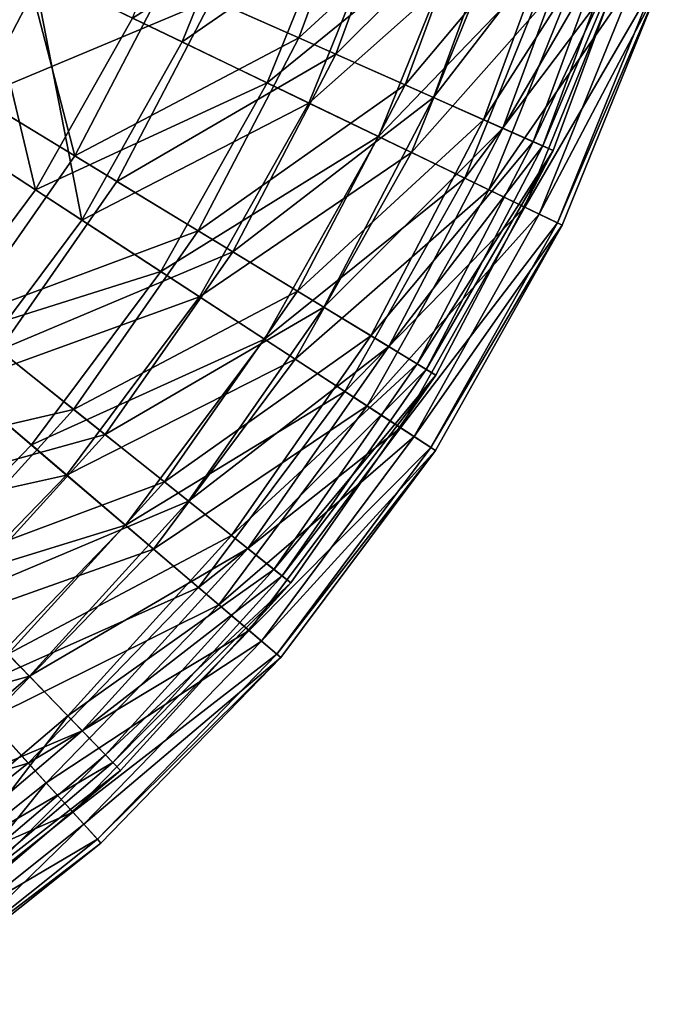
# Model space of a CAD drawing. Header units: millimetres. Extents: x 15 to 495, y -85 to 45.
# Tile 20 of 146: x 123 to 142, y -74 to -45. Entities that reach past the tile are written whole.
import ezdxf

# ---------------------------------------------------------------- set-up
doc = ezdxf.new("R2010")
doc.units = ezdxf.units.MM
doc.header["$LTSCALE"] = 25.4
doc.layers.get('0').update_dxf_attribs({"true_color": 0xff5454})

# ---------------------------------------------------------------- blocks, each defined once
blk = doc.blocks.new('PIK-II-10300.STL')
at = {"color": 7, "true_color": 0xffffff}
mesh = blk.add_polyface(dxfattribs=at)
corners = [(133.468, -39.386, 31.344), (127.305, -43.719, 25.076), (131.231, -45.459, 31.344), (129.352, -38.163, 25.076)]
mesh.append_faces([[corners[k] for k in face] for face in [(0, 1, 2), (1, 0, 3)]], dxfattribs={"vtx0": -1, "color": 7})
mesh = blk.add_polyface(dxfattribs=at)
corners = [(130.038, -39.952, 98.267), (123.333, -43.449, 103.844), (127.757, -45.581, 98.267), (125.378, -38.403, 103.844)]
mesh.append_faces([[corners[k] for k in face] for face in [(0, 1, 2), (1, 0, 3)]], dxfattribs={"vtx0": -1, "color": 7})
mesh = blk.add_polyface(dxfattribs=at)
corners = [(128.645, -44.313, 95.941), (134.621, -39.729, 89.501), (132.33, -45.946, 89.501), (130.756, -38.58, 95.941)]
mesh.append_faces([[corners[k] for k in face] for face in [(0, 1, 2), (1, 0, 3)]], dxfattribs={"vtx0": -1, "color": 7})
mesh = blk.add_polyface(dxfattribs=at)
corners = [(126.28, -44.87, 22.68), (132.701, -40.837, 28.634), (130.285, -46.8, 28.634), (128.482, -39.435, 22.68)]
mesh.append_faces([[corners[k] for k in face] for face in [(0, 1, 2), (1, 0, 3)]], dxfattribs={"vtx0": -1, "color": 7})
mesh = blk.add_polyface(dxfattribs=at)
corners = [(136.778, -40.37, 38.112), (131.231, -45.459, 31.344), (134.388, -46.858, 38.112), (133.468, -39.386, 31.344)]
mesh.append_faces([[corners[k] for k in face] for face in [(0, 1, 2), (1, 0, 3)]], dxfattribs={"vtx0": -1, "color": 7})
mesh = blk.add_polyface(dxfattribs=at)
corners = [(132.33, -45.946, 89.501), (137.659, -40.632, 82.595), (135.228, -47.23, 82.595), (134.621, -39.729, 89.501)]
mesh.append_faces([[corners[k] for k in face] for face in [(0, 1, 2), (1, 0, 3)]], dxfattribs={"vtx0": -1, "color": 7})
mesh = blk.add_polyface(dxfattribs=at)
corners = [(134.008, -41.271, 92.125), (127.757, -45.581, 98.267), (131.525, -47.398, 92.125), (130.038, -39.952, 98.267)]
mesh.append_faces([[corners[k] for k in face] for face in [(0, 1, 2), (1, 0, 3)]], dxfattribs={"vtx0": -1, "color": 7})
mesh = blk.add_polyface(dxfattribs=at)
corners = [(119.168, -40.114, 107.011), (121.691, -47.226, 101.811), (116.955, -44.352, 107.011), (124.233, -42.358, 101.811)]
mesh.append_faces([[corners[k] for k in face] for face in [(0, 1, 2), (1, 0, 3)]], dxfattribs={"vtx0": -1, "color": 7})
mesh = blk.add_polyface(dxfattribs=at)
corners = [(139.226, -41.097, 45.268), (134.388, -46.858, 38.112), (136.723, -47.892, 45.268), (136.778, -40.37, 38.112)]
mesh.append_faces([[corners[k] for k in face] for face in [(0, 1, 2), (1, 0, 3)]], dxfattribs={"vtx0": -1, "color": 7})
mesh = blk.add_polyface(dxfattribs=at)
corners = [(135.228, -47.23, 82.595), (139.822, -41.274, 75.34), (137.291, -48.144, 75.34), (137.659, -40.632, 82.595)]
mesh.append_faces([[corners[k] for k in face] for face in [(0, 1, 2), (1, 0, 3)]], dxfattribs={"vtx0": -1, "color": 7})
mesh = blk.add_polyface(dxfattribs=at)
corners = [(130.285, -46.8, 28.634), (136.189, -41.996, 35.092), (133.596, -48.396, 35.092), (132.701, -40.837, 28.634)]
mesh.append_faces([[corners[k] for k in face] for face in [(0, 1, 2), (1, 0, 3)]], dxfattribs={"vtx0": -1, "color": 7})
mesh = blk.add_polyface(dxfattribs=at)
corners = [(120.66, -48.193, 103.844), (118.323, -41.034, 108.772), (115.999, -45.157, 108.772), (123.333, -43.449, 103.844)]
mesh.append_faces([[corners[k] for k in face] for face in [(0, 1, 2), (1, 0, 3)]], dxfattribs={"vtx0": -1, "color": 7})
mesh = blk.add_polyface(dxfattribs=at)
corners = [(140.773, -41.557, 52.693), (136.723, -47.892, 45.268), (138.198, -48.546, 52.693), (139.226, -41.097, 45.268)]
mesh.append_faces([[corners[k] for k in face] for face in [(0, 1, 2), (1, 0, 3)]], dxfattribs={"vtx0": -1, "color": 7})
mesh = blk.add_polyface(dxfattribs=at)
corners = [(137.227, -42.341, 85.514), (131.525, -47.398, 92.125), (134.581, -48.871, 85.514), (134.008, -41.271, 92.125)]
mesh.append_faces([[corners[k] for k in face] for face in [(0, 1, 2), (1, 0, 3)]], dxfattribs={"vtx0": -1, "color": 7})
mesh = blk.add_polyface(dxfattribs=at)
corners = [(137.291, -48.144, 75.34), (141.073, -41.646, 67.855), (138.485, -48.673, 67.855), (139.822, -41.274, 75.34)]
mesh.append_faces([[corners[k] for k in face] for face in [(0, 1, 2), (1, 0, 3)]], dxfattribs={"vtx0": -1, "color": 7})
mesh = blk.add_polyface(dxfattribs=at)
corners = [(124.564, -48.968, 25.076), (122.675, -41.668, 19.411), (120.235, -46.342, 19.411), (127.305, -43.719, 25.076)]
mesh.append_faces([[corners[k] for k in face] for face in [(0, 1, 2), (1, 0, 3)]], dxfattribs={"vtx0": -1, "color": 7})
mesh = blk.add_polyface(dxfattribs=at)
corners = [(141.392, -41.741, 60.264), (138.198, -48.546, 52.693), (138.789, -48.808, 60.264), (140.773, -41.557, 52.693)]
mesh.append_faces([[corners[k] for k in face] for face in [(0, 1, 2), (1, 0, 3)]], dxfattribs={"vtx0": -1, "color": 7})
mesh = blk.add_polyface(dxfattribs=at)
corners = [(138.485, -48.673, 67.855), (141.392, -41.741, 60.264), (138.789, -48.808, 60.264), (141.073, -41.646, 67.855)]
mesh.append_faces([[corners[k] for k in face] for face in [(0, 1, 2), (1, 0, 3)]], dxfattribs={"vtx0": -1, "color": 7})
mesh = blk.add_polyface(dxfattribs=at)
corners = [(133.596, -48.396, 35.092), (138.893, -42.895, 41.955), (136.162, -49.633, 41.955), (136.189, -41.996, 35.092)]
mesh.append_faces([[corners[k] for k in face] for face in [(0, 1, 2), (1, 0, 3)]], dxfattribs={"vtx0": -1, "color": 7})
mesh = blk.add_polyface(dxfattribs=at)
corners = [(121.691, -47.226, 101.811), (128.645, -44.313, 95.941), (125.817, -49.728, 95.941), (124.233, -42.358, 101.811)]
mesh.append_faces([[corners[k] for k in face] for face in [(0, 1, 2), (1, 0, 3)]], dxfattribs={"vtx0": -1, "color": 7})
mesh = blk.add_polyface(dxfattribs=at)
corners = [(139.645, -43.145, 78.534), (134.581, -48.871, 85.514), (136.877, -49.977, 78.534), (137.227, -42.341, 85.514)]
mesh.append_faces([[corners[k] for k in face] for face in [(0, 1, 2), (1, 0, 3)]], dxfattribs={"vtx0": -1, "color": 7})
mesh = blk.add_polyface(dxfattribs=at)
corners = [(121.643, -42.635, 17.32), (123.401, -49.978, 22.68), (119.087, -47.169, 17.32), (126.28, -44.87, 22.68)]
mesh.append_faces([[corners[k] for k in face] for face in [(0, 1, 2), (1, 0, 3)]], dxfattribs={"vtx0": -1, "color": 7})
mesh = blk.add_polyface(dxfattribs=at)
corners = [(136.162, -49.633, 41.955), (140.77, -43.519, 49.118), (137.945, -50.492, 49.118), (138.893, -42.895, 41.955)]
mesh.append_faces([[corners[k] for k in face] for face in [(0, 1, 2), (1, 0, 3)]], dxfattribs={"vtx0": -1, "color": 7})
mesh = blk.add_polyface(dxfattribs=at)
corners = [(141.227, -43.671, 71.292), (136.877, -49.977, 78.534), (138.378, -50.701, 71.292), (139.645, -43.145, 78.534)]
mesh.append_faces([[corners[k] for k in face] for face in [(0, 1, 2), (1, 0, 3)]], dxfattribs={"vtx0": -1, "color": 7})
mesh = blk.add_polyface(dxfattribs=at)
corners = [(124.774, -50.873, 98.267), (123.333, -43.449, 103.844), (120.66, -48.193, 103.844), (127.757, -45.581, 98.267)]
mesh.append_faces([[corners[k] for k in face] for face in [(0, 1, 2), (1, 0, 3)]], dxfattribs={"vtx0": -1, "color": 7})
mesh = blk.add_polyface(dxfattribs=at)
corners = [(137.945, -50.492, 49.118), (141.794, -43.859, 56.47), (138.916, -50.96, 56.47), (140.77, -43.519, 49.118)]
mesh.append_faces([[corners[k] for k in face] for face in [(0, 1, 2), (1, 0, 3)]], dxfattribs={"vtx0": -1, "color": 7})
mesh = blk.add_polyface(dxfattribs=at)
corners = [(131.231, -45.459, 31.344), (124.564, -48.968, 25.076), (128.235, -51.196, 31.344), (127.305, -43.719, 25.076)]
mesh.append_faces([[corners[k] for k in face] for face in [(0, 1, 2), (1, 0, 3)]], dxfattribs={"vtx0": -1, "color": 7})
mesh = blk.add_polyface(dxfattribs=at)
corners = [(141.946, -43.91, 63.9), (138.378, -50.701, 71.292), (139.061, -51.03, 63.9), (141.227, -43.671, 71.292)]
mesh.append_faces([[corners[k] for k in face] for face in [(0, 1, 2), (1, 0, 3)]], dxfattribs={"vtx0": -1, "color": 7})
mesh = blk.add_polyface(dxfattribs=at)
corners = [(138.916, -50.96, 56.47), (141.946, -43.91, 63.9), (139.061, -51.03, 63.9), (141.794, -43.859, 56.47)]
mesh.append_faces([[corners[k] for k in face] for face in [(0, 1, 2), (1, 0, 3)]], dxfattribs={"vtx0": -1, "color": 7})
mesh = blk.add_polyface(dxfattribs=at)
corners = [(125.817, -49.728, 95.941), (132.33, -45.946, 89.501), (129.263, -51.819, 89.501), (128.645, -44.313, 95.941)]
mesh.append_faces([[corners[k] for k in face] for face in [(0, 1, 2), (1, 0, 3)]], dxfattribs={"vtx0": -1, "color": 7})
mesh = blk.add_polyface(dxfattribs=at)
corners = [(123.401, -49.978, 22.68), (130.285, -46.8, 28.634), (127.126, -52.405, 28.634), (126.28, -44.87, 22.68)]
mesh.append_faces([[corners[k] for k in face] for face in [(0, 1, 2), (1, 0, 3)]], dxfattribs={"vtx0": -1, "color": 7})
mesh = blk.add_polyface(dxfattribs=at)
corners = [(131.525, -47.398, 92.125), (124.774, -50.873, 98.267), (128.28, -53.156, 92.125), (127.757, -45.581, 98.267)]
mesh.append_faces([[corners[k] for k in face] for face in [(0, 1, 2), (1, 0, 3)]], dxfattribs={"vtx0": -1, "color": 7})
mesh = blk.add_polyface(dxfattribs=at)
corners = [(134.388, -46.858, 38.112), (128.235, -51.196, 31.344), (131.187, -52.987, 38.112), (131.231, -45.459, 31.344)]
mesh.append_faces([[corners[k] for k in face] for face in [(0, 1, 2), (1, 0, 3)]], dxfattribs={"vtx0": -1, "color": 7})
mesh = blk.add_polyface(dxfattribs=at)
corners = [(129.263, -51.819, 89.501), (135.228, -47.23, 82.595), (131.974, -53.464, 82.595), (132.33, -45.946, 89.501)]
mesh.append_faces([[corners[k] for k in face] for face in [(0, 1, 2), (1, 0, 3)]], dxfattribs={"vtx0": -1, "color": 7})
mesh = blk.add_polyface(dxfattribs=at)
corners = [(121.175, -53.824, 25.076), (120.235, -46.342, 19.411), (117.217, -50.665, 19.411), (124.564, -48.968, 25.076)]
mesh.append_faces([[corners[k] for k in face] for face in [(0, 1, 2), (1, 0, 3)]], dxfattribs={"vtx0": -1, "color": 7})
mesh = blk.add_polyface(dxfattribs=at)
corners = [(127.126, -52.405, 28.634), (133.596, -48.396, 35.092), (130.205, -54.411, 35.092), (130.285, -46.8, 28.634)]
mesh.append_faces([[corners[k] for k in face] for face in [(0, 1, 2), (1, 0, 3)]], dxfattribs={"vtx0": -1, "color": 7})
mesh = blk.add_polyface(dxfattribs=at)
corners = [(136.723, -47.892, 45.268), (131.187, -52.987, 38.112), (133.371, -54.311, 45.268), (134.388, -46.858, 38.112)]
mesh.append_faces([[corners[k] for k in face] for face in [(0, 1, 2), (1, 0, 3)]], dxfattribs={"vtx0": -1, "color": 7})
mesh = blk.add_polyface(dxfattribs=at)
corners = [(119.087, -47.169, 17.32), (119.892, -54.677, 22.68), (115.973, -51.338, 17.32), (123.401, -49.978, 22.68)]
mesh.append_faces([[corners[k] for k in face] for face in [(0, 1, 2), (1, 0, 3)]], dxfattribs={"vtx0": -1, "color": 7})
mesh = blk.add_polyface(dxfattribs=at)
corners = [(121.691, -47.226, 101.811), (122.32, -54.738, 95.941), (118.548, -51.728, 101.811), (125.817, -49.728, 95.941)]
mesh.append_faces([[corners[k] for k in face] for face in [(0, 1, 2), (1, 0, 3)]], dxfattribs={"vtx0": -1, "color": 7})
mesh = blk.add_polyface(dxfattribs=at)
corners = [(134.581, -48.871, 85.514), (128.28, -53.156, 92.125), (131.122, -55.008, 85.514), (131.525, -47.398, 92.125)]
mesh.append_faces([[corners[k] for k in face] for face in [(0, 1, 2), (1, 0, 3)]], dxfattribs={"vtx0": -1, "color": 7})
mesh = blk.add_polyface(dxfattribs=at)
corners = [(131.974, -53.464, 82.595), (137.291, -48.144, 75.34), (133.903, -54.634, 75.34), (135.228, -47.23, 82.595)]
mesh.append_faces([[corners[k] for k in face] for face in [(0, 1, 2), (1, 0, 3)]], dxfattribs={"vtx0": -1, "color": 7})
mesh = blk.add_polyface(dxfattribs=at)
corners = [(138.198, -48.546, 52.693), (133.371, -54.311, 45.268), (134.751, -55.148, 52.693), (136.723, -47.892, 45.268)]
mesh.append_faces([[corners[k] for k in face] for face in [(0, 1, 2), (1, 0, 3)]], dxfattribs={"vtx0": -1, "color": 7})
mesh = blk.add_polyface(dxfattribs=at)
corners = [(121.14, -55.74, 98.267), (120.66, -48.193, 103.844), (117.402, -52.555, 103.844), (124.774, -50.873, 98.267)]
mesh.append_faces([[corners[k] for k in face] for face in [(0, 1, 2), (1, 0, 3)]], dxfattribs={"vtx0": -1, "color": 7})
mesh = blk.add_polyface(dxfattribs=at)
corners = [(133.903, -54.634, 75.34), (138.485, -48.673, 67.855), (135.019, -55.311, 67.855), (137.291, -48.144, 75.34)]
mesh.append_faces([[corners[k] for k in face] for face in [(0, 1, 2), (1, 0, 3)]], dxfattribs={"vtx0": -1, "color": 7})
mesh = blk.add_polyface(dxfattribs=at)
corners = [(130.205, -54.411, 35.092), (136.162, -49.633, 41.955), (132.593, -55.966, 41.955), (133.596, -48.396, 35.092)]
mesh.append_faces([[corners[k] for k in face] for face in [(0, 1, 2), (1, 0, 3)]], dxfattribs={"vtx0": -1, "color": 7})
mesh = blk.add_polyface(dxfattribs=at)
corners = [(138.789, -48.808, 60.264), (134.751, -55.148, 52.693), (135.303, -55.483, 60.264), (138.198, -48.546, 52.693)]
mesh.append_faces([[corners[k] for k in face] for face in [(0, 1, 2), (1, 0, 3)]], dxfattribs={"vtx0": -1, "color": 7})
mesh = blk.add_polyface(dxfattribs=at)
corners = [(135.019, -55.311, 67.855), (138.789, -48.808, 60.264), (135.303, -55.483, 60.264), (138.485, -48.673, 67.855)]
mesh.append_faces([[corners[k] for k in face] for face in [(0, 1, 2), (1, 0, 3)]], dxfattribs={"vtx0": -1, "color": 7})
mesh = blk.add_polyface(dxfattribs=at)
corners = [(128.235, -51.196, 31.344), (121.175, -53.824, 25.076), (124.531, -56.502, 31.344), (124.564, -48.968, 25.076)]
mesh.append_faces([[corners[k] for k in face] for face in [(0, 1, 2), (1, 0, 3)]], dxfattribs={"vtx0": -1, "color": 7})
mesh = blk.add_polyface(dxfattribs=at)
corners = [(136.877, -49.977, 78.534), (131.122, -55.008, 85.514), (133.257, -56.399, 78.534), (134.581, -48.871, 85.514)]
mesh.append_faces([[corners[k] for k in face] for face in [(0, 1, 2), (1, 0, 3)]], dxfattribs={"vtx0": -1, "color": 7})
mesh = blk.add_polyface(dxfattribs=at)
corners = [(122.32, -54.738, 95.941), (129.263, -51.819, 89.501), (125.471, -57.252, 89.501), (125.817, -49.728, 95.941)]
mesh.append_faces([[corners[k] for k in face] for face in [(0, 1, 2), (1, 0, 3)]], dxfattribs={"vtx0": -1, "color": 7})
mesh = blk.add_polyface(dxfattribs=at)
corners = [(132.593, -55.966, 41.955), (137.945, -50.492, 49.118), (134.251, -57.046, 49.118), (136.162, -49.633, 41.955)]
mesh.append_faces([[corners[k] for k in face] for face in [(0, 1, 2), (1, 0, 3)]], dxfattribs={"vtx0": -1, "color": 7})
mesh = blk.add_polyface(dxfattribs=at)
corners = [(119.892, -54.677, 22.68), (127.126, -52.405, 28.634), (123.276, -57.559, 28.634), (123.401, -49.978, 22.68)]
mesh.append_faces([[corners[k] for k in face] for face in [(0, 1, 2), (1, 0, 3)]], dxfattribs={"vtx0": -1, "color": 7})
mesh = blk.add_polyface(dxfattribs=at)
corners = [(138.378, -50.701, 71.292), (133.257, -56.399, 78.534), (134.654, -57.308, 71.292), (136.877, -49.977, 78.534)]
mesh.append_faces([[corners[k] for k in face] for face in [(0, 1, 2), (1, 0, 3)]], dxfattribs={"vtx0": -1, "color": 7})
mesh = blk.add_polyface(dxfattribs=at)
corners = [(134.251, -57.046, 49.118), (138.916, -50.96, 56.47), (135.154, -57.634, 56.47), (137.945, -50.492, 49.118)]
mesh.append_faces([[corners[k] for k in face] for face in [(0, 1, 2), (1, 0, 3)]], dxfattribs={"vtx0": -1, "color": 7})
mesh = blk.add_polyface(dxfattribs=at)
corners = [(128.28, -53.156, 92.125), (121.14, -55.74, 98.267), (124.324, -58.452, 92.125), (124.774, -50.873, 98.267)]
mesh.append_faces([[corners[k] for k in face] for face in [(0, 1, 2), (1, 0, 3)]], dxfattribs={"vtx0": -1, "color": 7})
mesh = blk.add_polyface(dxfattribs=at)
corners = [(139.061, -51.03, 63.9), (134.654, -57.308, 71.292), (135.289, -57.722, 63.9), (138.378, -50.701, 71.292)]
mesh.append_faces([[corners[k] for k in face] for face in [(0, 1, 2), (1, 0, 3)]], dxfattribs={"vtx0": -1, "color": 7})
mesh = blk.add_polyface(dxfattribs=at)
corners = [(131.187, -52.987, 38.112), (124.531, -56.502, 31.344), (127.23, -58.656, 38.112), (128.235, -51.196, 31.344)]
mesh.append_faces([[corners[k] for k in face] for face in [(0, 1, 2), (1, 0, 3)]], dxfattribs={"vtx0": -1, "color": 7})
mesh = blk.add_polyface(dxfattribs=at)
corners = [(135.154, -57.634, 56.47), (139.061, -51.03, 63.9), (135.289, -57.722, 63.9), (138.916, -50.96, 56.47)]
mesh.append_faces([[corners[k] for k in face] for face in [(0, 1, 2), (1, 0, 3)]], dxfattribs={"vtx0": -1, "color": 7})
mesh = blk.add_polyface(dxfattribs=at)
corners = [(125.471, -57.252, 89.501), (131.974, -53.464, 82.595), (127.949, -59.23, 82.595), (129.263, -51.819, 89.501)]
mesh.append_faces([[corners[k] for k in face] for face in [(0, 1, 2), (1, 0, 3)]], dxfattribs={"vtx0": -1, "color": 7})
mesh = blk.add_polyface(dxfattribs=at)
corners = [(123.276, -57.559, 28.634), (130.205, -54.411, 35.092), (126.074, -59.943, 35.092), (127.126, -52.405, 28.634)]
mesh.append_faces([[corners[k] for k in face] for face in [(0, 1, 2), (1, 0, 3)]], dxfattribs={"vtx0": -1, "color": 7})
mesh = blk.add_polyface(dxfattribs=at)
corners = [(131.122, -55.008, 85.514), (124.324, -58.452, 92.125), (126.906, -60.652, 85.514), (128.28, -53.156, 92.125)]
mesh.append_faces([[corners[k] for k in face] for face in [(0, 1, 2), (1, 0, 3)]], dxfattribs={"vtx0": -1, "color": 7})
mesh = blk.add_polyface(dxfattribs=at)
corners = [(133.371, -54.311, 45.268), (127.23, -58.656, 38.112), (129.226, -60.249, 45.268), (131.187, -52.987, 38.112)]
mesh.append_faces([[corners[k] for k in face] for face in [(0, 1, 2), (1, 0, 3)]], dxfattribs={"vtx0": -1, "color": 7})
mesh = blk.add_polyface(dxfattribs=at)
corners = [(127.949, -59.23, 82.595), (133.903, -54.634, 75.34), (129.712, -60.637, 75.34), (131.974, -53.464, 82.595)]
mesh.append_faces([[corners[k] for k in face] for face in [(0, 1, 2), (1, 0, 3)]], dxfattribs={"vtx0": -1, "color": 7})
mesh = blk.add_polyface(dxfattribs=at)
corners = [(124.531, -56.502, 31.344), (117.192, -58.206, 25.076), (120.179, -61.292, 31.344), (121.175, -53.824, 25.076)]
mesh.append_faces([[corners[k] for k in face] for face in [(0, 1, 2), (1, 0, 3)]], dxfattribs={"vtx0": -1, "color": 7})
mesh = blk.add_polyface(dxfattribs=at)
corners = [(126.074, -59.943, 35.092), (132.593, -55.966, 41.955), (128.243, -61.791, 41.955), (130.205, -54.411, 35.092)]
mesh.append_faces([[corners[k] for k in face] for face in [(0, 1, 2), (1, 0, 3)]], dxfattribs={"vtx0": -1, "color": 7})
mesh = blk.add_polyface(dxfattribs=at)
corners = [(134.751, -55.148, 52.693), (129.226, -60.249, 45.268), (130.487, -61.256, 52.693), (133.371, -54.311, 45.268)]
mesh.append_faces([[corners[k] for k in face] for face in [(0, 1, 2), (1, 0, 3)]], dxfattribs={"vtx0": -1, "color": 7})
mesh = blk.add_polyface(dxfattribs=at)
corners = [(119.892, -54.677, 22.68), (118.798, -62.18, 28.634), (115.811, -58.888, 22.68), (123.276, -57.559, 28.634)]
mesh.append_faces([[corners[k] for k in face] for face in [(0, 1, 2), (1, 0, 3)]], dxfattribs={"vtx0": -1, "color": 7})
mesh = blk.add_polyface(dxfattribs=at)
corners = [(129.712, -60.637, 75.34), (135.019, -55.311, 67.855), (130.732, -61.451, 67.855), (133.903, -54.634, 75.34)]
mesh.append_faces([[corners[k] for k in face] for face in [(0, 1, 2), (1, 0, 3)]], dxfattribs={"vtx0": -1, "color": 7})
mesh = blk.add_polyface(dxfattribs=at)
corners = [(118.211, -59.259, 95.941), (125.471, -57.252, 89.501), (121.015, -62.156, 89.501), (122.32, -54.738, 95.941)]
mesh.append_faces([[corners[k] for k in face] for face in [(0, 1, 2), (1, 0, 3)]], dxfattribs={"vtx0": -1, "color": 7})
mesh = blk.add_polyface(dxfattribs=at)
corners = [(133.257, -56.399, 78.534), (126.906, -60.652, 85.514), (128.846, -62.305, 78.534), (131.122, -55.008, 85.514)]
mesh.append_faces([[corners[k] for k in face] for face in [(0, 1, 2), (1, 0, 3)]], dxfattribs={"vtx0": -1, "color": 7})
mesh = blk.add_polyface(dxfattribs=at)
corners = [(135.303, -55.483, 60.264), (130.487, -61.256, 52.693), (130.992, -61.659, 60.264), (134.751, -55.148, 52.693)]
mesh.append_faces([[corners[k] for k in face] for face in [(0, 1, 2), (1, 0, 3)]], dxfattribs={"vtx0": -1, "color": 7})
mesh = blk.add_polyface(dxfattribs=at)
corners = [(130.732, -61.451, 67.855), (135.303, -55.483, 60.264), (130.992, -61.659, 60.264), (135.019, -55.311, 67.855)]
mesh.append_faces([[corners[k] for k in face] for face in [(0, 1, 2), (1, 0, 3)]], dxfattribs={"vtx0": -1, "color": 7})
mesh = blk.add_polyface(dxfattribs=at)
corners = [(124.324, -58.452, 92.125), (116.912, -60.102, 98.267), (119.724, -63.199, 92.125), (121.14, -55.74, 98.267)]
mesh.append_faces([[corners[k] for k in face] for face in [(0, 1, 2), (1, 0, 3)]], dxfattribs={"vtx0": -1, "color": 7})
mesh = blk.add_polyface(dxfattribs=at)
corners = [(128.243, -61.791, 41.955), (134.251, -57.046, 49.118), (129.749, -63.074, 49.118), (132.593, -55.966, 41.955)]
mesh.append_faces([[corners[k] for k in face] for face in [(0, 1, 2), (1, 0, 3)]], dxfattribs={"vtx0": -1, "color": 7})
mesh = blk.add_polyface(dxfattribs=at)
corners = [(134.654, -57.308, 71.292), (128.846, -62.305, 78.534), (130.115, -63.386, 71.292), (133.257, -56.399, 78.534)]
mesh.append_faces([[corners[k] for k in face] for face in [(0, 1, 2), (1, 0, 3)]], dxfattribs={"vtx0": -1, "color": 7})
mesh = blk.add_polyface(dxfattribs=at)
corners = [(127.23, -58.656, 38.112), (120.179, -61.292, 31.344), (122.58, -63.773, 38.112), (124.531, -56.502, 31.344)]
mesh.append_faces([[corners[k] for k in face] for face in [(0, 1, 2), (1, 0, 3)]], dxfattribs={"vtx0": -1, "color": 7})
mesh = blk.add_polyface(dxfattribs=at)
corners = [(129.749, -63.074, 49.118), (135.154, -57.634, 56.47), (130.57, -63.773, 56.47), (134.251, -57.046, 49.118)]
mesh.append_faces([[corners[k] for k in face] for face in [(0, 1, 2), (1, 0, 3)]], dxfattribs={"vtx0": -1, "color": 7})
mesh = blk.add_polyface(dxfattribs=at)
corners = [(121.015, -62.156, 89.501), (127.949, -59.23, 82.595), (123.219, -64.434, 82.595), (125.471, -57.252, 89.501)]
mesh.append_faces([[corners[k] for k in face] for face in [(0, 1, 2), (1, 0, 3)]], dxfattribs={"vtx0": -1, "color": 7})
mesh = blk.add_polyface(dxfattribs=at)
corners = [(135.289, -57.722, 63.9), (130.115, -63.386, 71.292), (130.692, -63.877, 63.9), (134.654, -57.308, 71.292)]
mesh.append_faces([[corners[k] for k in face] for face in [(0, 1, 2), (1, 0, 3)]], dxfattribs={"vtx0": -1, "color": 7})
mesh = blk.add_polyface(dxfattribs=at)
corners = [(118.798, -62.18, 28.634), (126.074, -59.943, 35.092), (121.269, -64.901, 35.092), (123.276, -57.559, 28.634)]
mesh.append_faces([[corners[k] for k in face] for face in [(0, 1, 2), (1, 0, 3)]], dxfattribs={"vtx0": -1, "color": 7})
mesh = blk.add_polyface(dxfattribs=at)
corners = [(130.57, -63.773, 56.47), (135.289, -57.722, 63.9), (130.692, -63.877, 63.9), (135.154, -57.634, 56.47)]
mesh.append_faces([[corners[k] for k in face] for face in [(0, 1, 2), (1, 0, 3)]], dxfattribs={"vtx0": -1, "color": 7})
mesh = blk.add_polyface(dxfattribs=at)
corners = [(126.906, -60.652, 85.514), (119.724, -63.199, 92.125), (122.004, -65.711, 85.514), (124.324, -58.452, 92.125)]
mesh.append_faces([[corners[k] for k in face] for face in [(0, 1, 2), (1, 0, 3)]], dxfattribs={"vtx0": -1, "color": 7})
mesh = blk.add_polyface(dxfattribs=at)
corners = [(129.226, -60.249, 45.268), (122.58, -63.773, 38.112), (124.356, -65.608, 45.268), (127.23, -58.656, 38.112)]
mesh.append_faces([[corners[k] for k in face] for face in [(0, 1, 2), (1, 0, 3)]], dxfattribs={"vtx0": -1, "color": 7})
mesh = blk.add_polyface(dxfattribs=at)
corners = [(123.219, -64.434, 82.595), (129.712, -60.637, 75.34), (124.789, -66.055, 75.34), (127.949, -59.23, 82.595)]
mesh.append_faces([[corners[k] for k in face] for face in [(0, 1, 2), (1, 0, 3)]], dxfattribs={"vtx0": -1, "color": 7})
mesh = blk.add_polyface(dxfattribs=at)
corners = [(121.269, -64.901, 35.092), (128.243, -61.791, 41.955), (123.183, -67.011, 41.955), (126.074, -59.943, 35.092)]
mesh.append_faces([[corners[k] for k in face] for face in [(0, 1, 2), (1, 0, 3)]], dxfattribs={"vtx0": -1, "color": 7})
mesh = blk.add_polyface(dxfattribs=at)
corners = [(130.487, -61.256, 52.693), (124.356, -65.608, 45.268), (125.478, -66.768, 52.693), (129.226, -60.249, 45.268)]
mesh.append_faces([[corners[k] for k in face] for face in [(0, 1, 2), (1, 0, 3)]], dxfattribs={"vtx0": -1, "color": 7})
mesh = blk.add_polyface(dxfattribs=at)
corners = [(128.846, -62.305, 78.534), (122.004, -65.711, 85.514), (123.716, -67.599, 78.534), (126.906, -60.652, 85.514)]
mesh.append_faces([[corners[k] for k in face] for face in [(0, 1, 2), (1, 0, 3)]], dxfattribs={"vtx0": -1, "color": 7})
mesh = blk.add_polyface(dxfattribs=at)
corners = [(124.789, -66.055, 75.34), (130.732, -61.451, 67.855), (125.696, -66.993, 67.855), (129.712, -60.637, 75.34)]
mesh.append_faces([[corners[k] for k in face] for face in [(0, 1, 2), (1, 0, 3)]], dxfattribs={"vtx0": -1, "color": 7})
mesh = blk.add_polyface(dxfattribs=at)
corners = [(130.992, -61.659, 60.264), (125.478, -66.768, 52.693), (125.927, -67.232, 60.264), (130.487, -61.256, 52.693)]
mesh.append_faces([[corners[k] for k in face] for face in [(0, 1, 2), (1, 0, 3)]], dxfattribs={"vtx0": -1, "color": 7})
mesh = blk.add_polyface(dxfattribs=at)
corners = [(125.696, -66.993, 67.855), (130.992, -61.659, 60.264), (125.927, -67.232, 60.264), (130.732, -61.451, 67.855)]
mesh.append_faces([[corners[k] for k in face] for face in [(0, 1, 2), (1, 0, 3)]], dxfattribs={"vtx0": -1, "color": 7})
mesh = blk.add_polyface(dxfattribs=at)
corners = [(123.183, -67.011, 41.955), (129.749, -63.074, 49.118), (124.513, -68.476, 49.118), (128.243, -61.791, 41.955)]
mesh.append_faces([[corners[k] for k in face] for face in [(0, 1, 2), (1, 0, 3)]], dxfattribs={"vtx0": -1, "color": 7})
mesh = blk.add_polyface(dxfattribs=at)
corners = [(115.968, -66.449, 89.501), (123.219, -64.434, 82.595), (117.863, -68.99, 82.595), (121.015, -62.156, 89.501)]
mesh.append_faces([[corners[k] for k in face] for face in [(0, 1, 2), (1, 0, 3)]], dxfattribs={"vtx0": -1, "color": 7})
mesh = blk.add_polyface(dxfattribs=at)
corners = [(130.115, -63.386, 71.292), (123.716, -67.599, 78.534), (124.836, -68.833, 71.292), (128.846, -62.305, 78.534)]
mesh.append_faces([[corners[k] for k in face] for face in [(0, 1, 2), (1, 0, 3)]], dxfattribs={"vtx0": -1, "color": 7})
mesh = blk.add_polyface(dxfattribs=at)
corners = [(124.513, -68.476, 49.118), (130.57, -63.773, 56.47), (125.238, -69.275, 56.47), (129.749, -63.074, 49.118)]
mesh.append_faces([[corners[k] for k in face] for face in [(0, 1, 2), (1, 0, 3)]], dxfattribs={"vtx0": -1, "color": 7})
mesh = blk.add_polyface(dxfattribs=at)
corners = [(130.692, -63.877, 63.9), (124.836, -68.833, 71.292), (125.346, -69.394, 63.9), (130.115, -63.386, 71.292)]
mesh.append_faces([[corners[k] for k in face] for face in [(0, 1, 2), (1, 0, 3)]], dxfattribs={"vtx0": -1, "color": 7})
mesh = blk.add_polyface(dxfattribs=at)
corners = [(118.841, -70.3, 45.268), (122.58, -63.773, 38.112), (117.314, -68.253, 38.112), (124.356, -65.608, 45.268)]
mesh.append_faces([[corners[k] for k in face] for face in [(0, 1, 2), (1, 0, 3)]], dxfattribs={"vtx0": -1, "color": 7})
mesh = blk.add_polyface(dxfattribs=at)
corners = [(125.238, -69.275, 56.47), (130.692, -63.877, 63.9), (125.346, -69.394, 63.9), (130.57, -63.773, 56.47)]
mesh.append_faces([[corners[k] for k in face] for face in [(0, 1, 2), (1, 0, 3)]], dxfattribs={"vtx0": -1, "color": 7})
mesh = blk.add_polyface(dxfattribs=at)
corners = [(117.863, -68.99, 82.595), (124.789, -66.055, 75.34), (119.212, -70.799, 75.34), (123.219, -64.434, 82.595)]
mesh.append_faces([[corners[k] for k in face] for face in [(0, 1, 2), (1, 0, 3)]], dxfattribs={"vtx0": -1, "color": 7})
mesh = blk.add_polyface(dxfattribs=at)
corners = [(123.183, -67.011, 41.955), (115.869, -69.205, 35.092), (121.269, -64.901, 35.092), (117.498, -71.542, 41.955)]
mesh.append_faces([[corners[k] for k in face] for face in [(0, 1, 2), (1, 0, 3)]], dxfattribs={"vtx0": -1, "color": 7})
mesh = blk.add_polyface(dxfattribs=at)
corners = [(122.004, -65.711, 85.514), (117.952, -72.193, 78.534), (123.716, -67.599, 78.534), (116.494, -70.102, 85.514)]
mesh.append_faces([[corners[k] for k in face] for face in [(0, 1, 2), (1, 0, 3)]], dxfattribs={"vtx0": -1, "color": 7})
mesh = blk.add_polyface(dxfattribs=at)
corners = [(119.805, -71.594, 52.693), (124.356, -65.608, 45.268), (118.841, -70.3, 45.268), (125.478, -66.768, 52.693)]
mesh.append_faces([[corners[k] for k in face] for face in [(0, 1, 2), (1, 0, 3)]], dxfattribs={"vtx0": -1, "color": 7})
mesh = blk.add_polyface(dxfattribs=at)
corners = [(119.212, -70.799, 75.34), (125.696, -66.993, 67.855), (119.993, -71.845, 67.855), (124.789, -66.055, 75.34)]
mesh.append_faces([[corners[k] for k in face] for face in [(0, 1, 2), (1, 0, 3)]], dxfattribs={"vtx0": -1, "color": 7})
mesh = blk.add_polyface(dxfattribs=at)
corners = [(120.191, -72.112, 60.264), (125.478, -66.768, 52.693), (119.805, -71.594, 52.693), (125.927, -67.232, 60.264)]
mesh.append_faces([[corners[k] for k in face] for face in [(0, 1, 2), (1, 0, 3)]], dxfattribs={"vtx0": -1, "color": 7})
mesh = blk.add_polyface(dxfattribs=at)
corners = [(119.993, -71.845, 67.855), (125.927, -67.232, 60.264), (120.191, -72.112, 60.264), (125.696, -66.993, 67.855)]
mesh.append_faces([[corners[k] for k in face] for face in [(0, 1, 2), (1, 0, 3)]], dxfattribs={"vtx0": -1, "color": 7})
mesh = blk.add_polyface(dxfattribs=at)
corners = [(124.513, -68.476, 49.118), (117.498, -71.542, 41.955), (123.183, -67.011, 41.955), (118.63, -73.165, 49.118)]
mesh.append_faces([[corners[k] for k in face] for face in [(0, 1, 2), (1, 0, 3)]], dxfattribs={"vtx0": -1, "color": 7})
mesh = blk.add_polyface(dxfattribs=at)
corners = [(123.716, -67.599, 78.534), (118.905, -73.56, 71.292), (124.836, -68.833, 71.292), (117.952, -72.193, 78.534)]
mesh.append_faces([[corners[k] for k in face] for face in [(0, 1, 2), (1, 0, 3)]], dxfattribs={"vtx0": -1, "color": 7})
mesh = blk.add_polyface(dxfattribs=at)
corners = [(125.238, -69.275, 56.47), (118.63, -73.165, 49.118), (124.513, -68.476, 49.118), (119.246, -74.05, 56.47)]
mesh.append_faces([[corners[k] for k in face] for face in [(0, 1, 2), (1, 0, 3)]], dxfattribs={"vtx0": -1, "color": 7})
mesh = blk.add_polyface(dxfattribs=at)
corners = [(124.836, -68.833, 71.292), (119.338, -74.182, 63.9), (125.346, -69.394, 63.9), (118.905, -73.56, 71.292)]
mesh.append_faces([[corners[k] for k in face] for face in [(0, 1, 2), (1, 0, 3)]], dxfattribs={"vtx0": -1, "color": 7})
mesh = blk.add_polyface(dxfattribs=at)
corners = [(125.346, -69.394, 63.9), (119.246, -74.05, 56.47), (125.238, -69.275, 56.47), (119.338, -74.182, 63.9)]
mesh.append_faces([[corners[k] for k in face] for face in [(0, 1, 2), (1, 0, 3)]], dxfattribs={"vtx0": -1, "color": 7})

msp = doc.modelspace()

# ---------------------------------------------------------------- block references
at = {"color": 0}
msp.add_blockref('PIK-II-10300.STL', (0, 0), dxfattribs=at)

doc.saveas('drawing.dxf')
